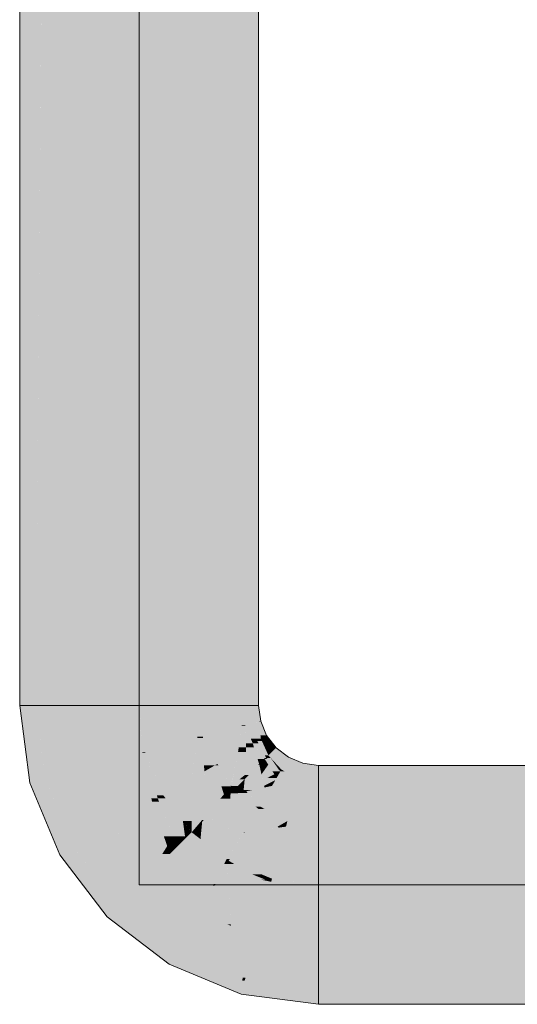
# Model space of a CAD drawing. Extents: x -223 to 557, y -138 to 606.
# Tile 131 of 256: x 35.76 to 38.17, y 52.71 to 57.49. Entities that reach past the tile are written whole.
import ezdxf

# ---------------------------------------------------------------- set-up
doc = ezdxf.new("R2010")
doc.units = 0
doc.layers.get('0').update_dxf_attribs({"lineweight": 35})
doc.layers.add('0-Shading', color=7, linetype='Continuous', lineweight=35)
doc.layers.add('H_Ruecklauf_OG', color=5, linetype='Continuous', lineweight=18, true_color=0x0000ff)

# ---------------------------------------------------------------- blocks, each defined once
blk = doc.blocks.new('Shading-A07ALDT51N', base_point=(35.8339, 66.5226))
at = {"layer": '0-Shading', "color": 174, "true_color": 0x0000a0}
for points in [[(36.8384, 54.1601), (36.9161, 54.1601), (36.8384, 66.6548)], [(36.9161, 54.1601), (36.8384, 66.6548), (36.9161, 66.6548)], [(35.7561, 57.4346), (35.8339, 57.5444), (35.7561, 57.5444)], [(35.7561, 57.4346), (35.8339, 57.4346), (35.8339, 57.5444)], [(35.7561, 54.1601), (35.8339, 54.1601), (35.7561, 57.4346)], [(35.8339, 54.1601), (35.7561, 57.4346), (35.8339, 57.4346)], [(35.8029, 53.805), (35.8339, 54.1601), (35.7561, 54.1601)], [(35.8806, 53.805), (35.8029, 53.805), (35.8339, 54.1601)], [(36.8483, 54.0851), (36.9161, 54.1601), (36.8384, 54.1601)], [(36.926, 54.0851), (36.8483, 54.0851), (36.9161, 54.1601)], [(36.851, 54.065), (36.926, 54.0851), (36.8483, 54.0851)], [(36.9184, 54.065), (36.851, 54.065), (36.9161, 54.0824)], [(36.8783, 53.999), (36.9184, 54.065), (36.851, 54.065)], [(36.9271, 53.999), (36.8783, 53.999), (36.9184, 54.065)], [(36.9271, 54.0824), (36.9161, 54.0824), (36.926, 54.0851)], [(36.925, 54.0151), (36.9271, 54.0824), (36.9161, 54.0824)], [(36.955, 54.0151), (36.925, 54.0151), (36.9271, 54.0824)], [(36.9271, 53.999), (36.955, 54.0151), (36.925, 54.0151)], [(36.9674, 53.999), (36.9271, 53.999), (36.955, 54.0151)], [(36.8877, 53.9763), (36.9271, 53.999), (36.8783, 53.999)], [(36.916, 53.9763), (36.8877, 53.9763), (36.9094, 53.9888)], [(36.9413, 53.9065), (36.916, 53.9763), (36.8877, 53.9763)], [(36.9318, 53.9888), (36.9094, 53.9888), (36.9271, 53.999)], [(36.9465, 53.9179), (36.9318, 53.9888), (36.9094, 53.9888)], [(36.9525, 53.9065), (36.9413, 53.9065), (36.916, 53.9763)], [(36.947, 53.9551), (36.9674, 53.999), (36.9271, 53.999)], [(36.9639, 53.9179), (36.9465, 53.9179), (36.9318, 53.9888)], [(37.0011, 53.9551), (36.947, 53.9551), (36.9674, 53.999)], [(36.9525, 53.9065), (36.9639, 53.9179), (36.9465, 53.9179)], [(36.9639, 53.9179), (37.0011, 53.9551), (36.947, 53.9551)], [(36.9743, 53.9065), (36.9525, 53.9065), (36.9639, 53.9179)], [(37.0496, 53.9179), (36.9639, 53.9179), (37.0011, 53.9551)], [(36.972, 53.909), (37.0496, 53.9179), (36.9639, 53.9179)], [(37.0611, 53.909), (36.972, 53.909), (37.0496, 53.9179)], [(36.9461, 53.9001), (36.9525, 53.9065), (36.9413, 53.9065)], [(36.9593, 53.9001), (36.9461, 53.9001), (36.9525, 53.9065)], [(37.0223, 53.8417), (36.9593, 53.9001), (36.9461, 53.9001)], [(37.0139, 53.8494), (36.9743, 53.9065), (36.9525, 53.9065)], [(37.0268, 53.8494), (37.0611, 53.909), (36.972, 53.909)], [(37.0268, 53.8494), (37.0139, 53.8494), (36.9743, 53.9065)], [(37.1229, 53.8494), (37.0268, 53.8494), (37.1311, 53.88)], [(37.0268, 53.8494), (37.1311, 53.88), (37.0444, 53.88)], [(37.1311, 53.88), (37.0444, 53.88), (37.0611, 53.909)], [(37.2062, 53.805), (37.111, 53.805), (37.2062, 53.8701)], [(37.111, 53.805), (37.2062, 53.8701), (37.1284, 53.8701)], [(37.2062, 53.8701), (37.1284, 53.8701), (37.1311, 53.88)], [(37.2062, 53.7924), (41.8893, 53.7924), (37.2062, 53.8701)], [(41.8893, 53.7924), (37.2062, 53.8701), (41.8893, 53.8701)], [(37.0223, 53.8417), (37.0268, 53.8494), (37.0139, 53.8494)], [(37.0414, 53.8417), (37.0223, 53.8417), (37.0268, 53.8494)], [(37.111, 53.805), (37.0414, 53.8417), (37.0223, 53.8417)], [(37.111, 53.805), (37.1229, 53.8494), (37.0268, 53.8494)], [(35.8056, 53.7848), (35.8806, 53.805), (35.8029, 53.805)], [(35.8889, 53.7848), (35.8056, 53.7848), (35.8806, 53.805)], [(35.9343, 53.474), (35.8889, 53.7848), (35.8056, 53.7848)], [(36.0177, 53.474), (35.9343, 53.474), (35.8889, 53.7848)], [(37.2062, 53.7924), (37.2062, 53.805), (37.111, 53.805)], [(35.9504, 53.4351), (36.0177, 53.474), (35.9343, 53.474)], [(36.0475, 53.4351), (35.9504, 53.4351), (36.0177, 53.474)], [(36.1387, 53.1898), (36.0475, 53.4351), (35.9504, 53.4351)], [(36.2358, 53.1898), (36.1387, 53.1898), (36.0475, 53.4351)], [(36.1808, 53.1348), (36.2358, 53.1898), (36.1387, 53.1898)], [(36.3074, 53.1348), (36.1808, 53.1348), (36.2358, 53.1898)], [(36.3935, 52.9717), (36.3074, 53.1348), (36.1808, 53.1348)], [(36.52, 52.9717), (36.3935, 52.9717), (36.3074, 53.1348)], [(36.4812, 52.9044), (36.52, 52.9717), (36.3935, 52.9717)], [(36.6825, 52.9044), (36.4812, 52.9044), (36.52, 52.9717)], [(36.6371, 52.8398), (36.6825, 52.9044), (36.4812, 52.9044)], [(36.8384, 52.8398), (36.6371, 52.8398), (36.6825, 52.9044)], [(36.8309, 52.7595), (36.8384, 52.8398), (36.6371, 52.8398)], [(36.8309, 52.7595), (36.8484, 52.825), (36.837, 52.825)], [(36.9062, 52.7595), (36.8309, 52.7595), (36.8484, 52.825)], [(36.8484, 52.825), (36.837, 52.825), (36.8384, 52.8398)], [(36.851, 52.8346), (36.8419, 52.8346), (36.8384, 52.8398)], [(36.8484, 52.825), (36.851, 52.8346), (36.8419, 52.8346)], [(36.924, 52.825), (36.8484, 52.825), (36.851, 52.8346)], [(36.8812, 52.7878), (36.924, 52.825), (36.8484, 52.825)], [(37.2062, 52.7878), (36.8812, 52.7878), (36.924, 52.825)], [(36.9161, 52.7483), (37.2062, 52.7878), (36.8812, 52.7878)], [(37.2062, 52.7483), (36.9161, 52.7483), (37.2062, 52.7878)], [(37.2062, 52.7101), (41.8893, 52.7101), (37.2062, 52.7878)], [(41.8893, 52.7101), (37.2062, 52.7878), (41.8893, 52.7878)], [(36.9161, 52.7483), (36.9062, 52.7595), (36.8309, 52.7595)], [(37.2062, 52.7101), (37.2062, 52.7483), (36.9161, 52.7483)]]:
    blk.add_solid(points, dxfattribs=at)
at = {"layer": '0-Shading', "color": 172, "true_color": 0x0000d9}
for points in [[(36.6262, 54.1601), (36.8384, 54.1601), (36.7395, 66.6009)], [(36.8384, 54.1601), (36.7395, 66.6009), (36.8384, 66.6009)], [(36.6262, 54.1601), (36.7369, 66.3122), (36.6262, 66.3122)], [(35.8339, 54.1601), (36.0462, 54.1601), (35.8611, 57.5521)], [(35.8339, 54.1601), (35.861, 57.5444), (35.8339, 57.5444)], [(36.0462, 54.1601), (35.8611, 57.5521), (36.0462, 57.5521)], [(35.8734, 53.8599), (36.0462, 54.1601), (35.8339, 54.1601)], [(36.0857, 53.8599), (35.8734, 53.8599), (36.0462, 54.1601)], [(36.6393, 54.0603), (36.8384, 54.1601), (36.6262, 54.1601)], [(36.8336, 54.0603), (36.6393, 54.0603), (36.8384, 54.1601)], [(36.851, 54.065), (36.8339, 54.065), (36.8384, 54.1601)], [(36.6459, 54.01), (36.8336, 54.0603), (36.6393, 54.0603)], [(36.8267, 54.01), (36.6459, 54.01), (36.8336, 54.0603)], [(36.855, 53.9574), (36.8195, 53.9574), (36.8511, 54.0603)], [(36.8195, 53.9574), (36.8511, 54.0603), (36.8336, 54.0603)], [(36.8336, 54.0603), (36.851, 54.065), (36.8339, 54.065)], [(36.8511, 54.0603), (36.8336, 54.0603), (36.851, 54.065)], [(36.8877, 53.9763), (36.8543, 53.9763), (36.851, 54.065)], [(36.6769, 53.9351), (36.8267, 54.01), (36.6459, 54.01)], [(36.8164, 53.9351), (36.6769, 53.9351), (36.8267, 54.01)], [(36.855, 53.9574), (36.8877, 53.9763), (36.8543, 53.9763)], [(36.8935, 53.9574), (36.855, 53.9574), (36.8877, 53.9763)], [(36.9461, 53.9001), (36.9112, 53.9001), (36.8877, 53.9763)], [(36.7039, 53.8701), (36.8164, 53.9351), (36.6769, 53.9351)], [(36.8042, 53.8772), (36.7161, 53.8772), (36.8164, 53.9351)], [(36.7836, 53.772), (36.7822, 53.772), (36.8164, 53.9351)], [(36.8494, 53.823), (36.7939, 53.823), (36.8541, 53.9351)], [(36.7939, 53.823), (36.8541, 53.9351), (36.8164, 53.9351)], [(36.8541, 53.9351), (36.8164, 53.9351), (36.855, 53.9574)], [(36.8164, 53.9351), (36.855, 53.9574), (36.8195, 53.9574)], [(36.9181, 53.8778), (36.8517, 53.8778), (36.8935, 53.9574)], [(36.8517, 53.8778), (36.8935, 53.9574), (36.855, 53.9574)], [(36.7205, 53.8701), (36.7039, 53.8701), (36.7161, 53.8772)], [(36.7792, 53.772), (36.7205, 53.8701), (36.7039, 53.8701)], [(36.7822, 53.772), (36.8042, 53.8772), (36.7161, 53.8772)], [(36.7822, 53.772), (36.7792, 53.772), (36.7205, 53.8701)], [(36.9353, 53.8025), (36.8485, 53.8025), (36.9195, 53.8734)], [(36.8494, 53.823), (36.9181, 53.8778), (36.8517, 53.8778)], [(36.869, 53.823), (36.8494, 53.823), (36.9195, 53.8734)], [(36.8494, 53.823), (36.9195, 53.8734), (36.9127, 53.8734)], [(36.9181, 53.8778), (36.9461, 53.9001), (36.9112, 53.9001)], [(36.9195, 53.8734), (36.9127, 53.8734), (36.9181, 53.8778)], [(36.9238, 53.8778), (36.9181, 53.8778), (36.9461, 53.9001)], [(36.9195, 53.8734), (36.9238, 53.8778), (36.9181, 53.8778)], [(36.9629, 53.8734), (36.9195, 53.8734), (36.9461, 53.9001)], [(36.93, 53.8264), (36.9629, 53.8734), (36.9195, 53.8734)], [(36.9925, 53.8264), (36.93, 53.8264), (36.9629, 53.8734)], [(37.0223, 53.8417), (36.9829, 53.8417), (36.9461, 53.9001)], [(35.8806, 53.805), (36.0857, 53.8599), (35.8734, 53.8599)], [(36.1084, 53.805), (35.8806, 53.805), (36.0857, 53.8599)], [(36.7833, 53.7703), (36.8494, 53.823), (36.7939, 53.823)], [(36.8485, 53.8025), (36.8238, 53.8025), (36.8494, 53.823)], [(36.8485, 53.8025), (36.869, 53.823), (36.8494, 53.823)], [(36.9364, 53.7977), (36.9925, 53.8264), (36.93, 53.8264)], [(37.0034, 53.809), (36.9584, 53.809), (36.9925, 53.8264)], [(36.9925, 53.8264), (37.0223, 53.8417), (36.9829, 53.8417)], [(37.0135, 53.8264), (36.9925, 53.8264), (37.0223, 53.8417)], [(37.0034, 53.809), (37.0135, 53.8264), (36.9925, 53.8264)], [(37.111, 53.805), (37.0011, 53.805), (37.0223, 53.8417)], [(35.9737, 53.5801), (36.1084, 53.805), (35.8806, 53.805)], [(36.2016, 53.5801), (35.9737, 53.5801), (36.1084, 53.805)], [(36.7816, 53.7689), (36.7822, 53.772), (36.7792, 53.772)], [(36.7816, 53.7689), (36.7833, 53.7703), (36.7819, 53.7703)], [(36.7842, 53.7689), (36.7816, 53.7689), (36.7833, 53.7703)], [(36.796, 53.75), (36.7842, 53.7689), (36.7816, 53.7689)], [(36.7833, 53.7703), (36.7819, 53.7703), (36.7822, 53.772)], [(36.7833, 53.7703), (36.7836, 53.772), (36.7822, 53.772)], [(36.8163, 53.7703), (36.7833, 53.7703), (36.8485, 53.8025)], [(36.7833, 53.7703), (36.8485, 53.8025), (36.8238, 53.8025)], [(36.796, 53.75), (36.8163, 53.7703), (36.7833, 53.7703)], [(36.8433, 53.7501), (36.7961, 53.7501), (36.8485, 53.8025)], [(36.8433, 53.7501), (36.9364, 53.7977), (36.8481, 53.7977)], [(36.9364, 53.7977), (36.8481, 53.7977), (36.9353, 53.8025)], [(36.8481, 53.7977), (36.9353, 53.8025), (36.8485, 53.8025)], [(36.9659, 53.744), (36.8552, 53.744), (36.9811, 53.7704)], [(36.9442, 53.7626), (36.8678, 53.7626), (36.9364, 53.7977)], [(37.0748, 53.6701), (36.9232, 53.6701), (37.1017, 53.7704)], [(36.9232, 53.6701), (37.1017, 53.7704), (36.9811, 53.7704)], [(36.9364, 53.7977), (37.0034, 53.809), (36.9584, 53.809)], [(36.9969, 53.7977), (36.9364, 53.7977), (37.0034, 53.809)], [(36.9425, 53.7704), (36.9969, 53.7977), (36.9364, 53.7977)], [(36.9811, 53.7704), (36.9425, 53.7704), (36.9969, 53.7977)], [(36.9442, 53.7626), (36.9811, 53.7704), (36.9425, 53.7704)], [(37.1017, 53.7704), (36.9811, 53.7704), (37.1063, 53.7876)], [(36.9811, 53.7704), (37.1063, 53.7876), (36.9911, 53.7876)], [(37.1063, 53.7876), (36.9911, 53.7876), (37.111, 53.805)], [(36.9911, 53.7876), (37.111, 53.805), (37.0011, 53.805)], [(37.2062, 53.5999), (37.056, 53.5999), (37.2062, 53.7876)], [(37.056, 53.5999), (37.2062, 53.7876), (37.1063, 53.7876)], [(37.2062, 53.7876), (37.1063, 53.7876), (37.2062, 53.7924)], [(37.1063, 53.7876), (37.2062, 53.7924), (37.1076, 53.7924)], [(37.2062, 53.7924), (37.1076, 53.7924), (37.111, 53.805)], [(37.2062, 53.5801), (41.8893, 53.5801), (37.2062, 53.7924)], [(41.8893, 53.5801), (37.2062, 53.7924), (41.8893, 53.7924)], [(36.8432, 53.75), (36.796, 53.75), (36.8433, 53.7501)], [(36.796, 53.75), (36.8433, 53.7501), (36.7961, 53.7501)], [(36.8149, 53.7355), (36.8432, 53.75), (36.796, 53.75)], [(36.863, 53.7355), (36.8149, 53.7355), (36.8552, 53.744)], [(36.8149, 53.7355), (36.8425, 53.7413), (36.8262, 53.7413)], [(36.9002, 53.6701), (36.863, 53.7355), (36.8149, 53.7355)], [(36.8425, 53.7413), (36.8262, 53.7413), (36.8433, 53.7501)], [(36.8425, 53.7413), (36.8844, 53.7501), (36.8433, 53.7501)], [(36.8844, 53.7501), (36.8433, 53.7501), (36.9442, 53.7626)], [(36.8433, 53.7501), (36.9442, 53.7626), (36.8678, 53.7626)], [(36.9232, 53.6701), (36.9659, 53.744), (36.8552, 53.744)], [(36.9232, 53.6701), (36.9002, 53.6701), (36.863, 53.7355)], [(36.9161, 53.6578), (36.9232, 53.6701), (36.9002, 53.6701)], [(36.9464, 53.6578), (36.9161, 53.6578), (36.9232, 53.6701)], [(37.056, 53.5999), (36.9464, 53.6578), (36.9161, 53.6578)], [(37.056, 53.5999), (37.0748, 53.6701), (36.9232, 53.6701)], [(36.0177, 53.474), (36.2016, 53.5801), (35.9737, 53.5801)], [(36.283, 53.474), (36.0177, 53.474), (36.2016, 53.5801)], [(37.2062, 53.5801), (37.2062, 53.5999), (37.056, 53.5999)], [(36.1206, 53.3399), (36.283, 53.474), (36.0177, 53.474)], [(36.3859, 53.3399), (36.1206, 53.3399), (36.283, 53.474)], [(36.2358, 53.1898), (36.3859, 53.3399), (36.1206, 53.3399)], [(36.5815, 53.1898), (36.2358, 53.1898), (36.3859, 53.3399)], [(36.2804, 53.1555), (36.5815, 53.1898), (36.2358, 53.1898)], [(36.6262, 53.1555), (36.2804, 53.1555), (36.5815, 53.1898)], [(36.52, 52.9717), (36.6262, 53.1555), (36.2804, 53.1555)], [(36.7498, 52.9717), (36.52, 52.9717), (36.6262, 53.1555)], [(36.7816, 53.0912), (36.6694, 53.0912), (36.6262, 53.1555)], [(36.8384, 52.8398), (36.7816, 53.0912), (36.6694, 53.0912)], [(36.9059, 53.0397), (36.7932, 53.0397), (36.7816, 53.0912)], [(36.8384, 52.8398), (36.9059, 53.0397), (36.7932, 53.0397)], [(36.8524, 52.8398), (36.8384, 52.8398), (36.9059, 53.0397)], [(37.2062, 53.0001), (36.8953, 53.0001), (36.9059, 53.0397)], [(36.8384, 52.8398), (36.7498, 52.9717), (36.52, 52.9717)], [(37.2062, 52.8346), (36.851, 52.8346), (37.2062, 53.0001)], [(36.851, 52.8346), (37.2062, 53.0001), (36.8953, 53.0001)], [(37.2062, 52.7878), (41.8893, 52.7878), (37.2062, 53.0001)], [(41.8893, 52.7878), (37.2062, 53.0001), (41.8893, 53.0001)], [(36.851, 52.8346), (36.8524, 52.8398), (36.8384, 52.8398)], [(37.2062, 52.7878), (37.2062, 52.8346), (36.851, 52.8346)]]:
    blk.add_solid(points, dxfattribs=at)
at = {"layer": '0-Shading', "color": 5, "true_color": 0x0000fa}
for points in [[(36.3362, 54.1601), (36.6262, 54.1601), (36.3362, 66.0818)], [(36.6262, 54.1601), (36.3362, 66.0818), (36.6262, 66.0818)], [(36.0462, 54.1601), (36.3362, 54.1601), (36.0462, 57.5984)], [(36.3362, 54.1601), (36.0462, 57.5984), (36.3362, 57.5984)], [(36.0763, 53.9311), (36.3362, 54.1601), (36.0462, 54.1601)], [(36.3512, 53.9311), (36.0763, 53.9311), (36.3362, 54.1601)], [(36.3658, 53.935), (36.351, 53.935), (36.3362, 54.1601)], [(36.3569, 54.0027), (36.6262, 54.1601), (36.3362, 54.1601)], [(36.6186, 54.0027), (36.3569, 54.0027), (36.6262, 54.1601)], [(36.6459, 54.01), (36.6189, 54.01), (36.6262, 54.1601)], [(36.6186, 54.0027), (36.6459, 54.01), (36.6189, 54.01)], [(36.6462, 54.0027), (36.6186, 54.0027), (36.6459, 54.01)], [(36.7039, 53.8701), (36.6512, 53.8701), (36.6459, 54.01)], [(36.3658, 53.935), (36.6186, 54.0027), (36.3569, 54.0027)], [(36.6092, 53.935), (36.3658, 53.935), (36.6186, 54.0027)], [(36.6523, 53.8404), (36.5962, 53.8404), (36.6462, 54.0027)], [(36.5962, 53.8404), (36.6462, 54.0027), (36.6186, 54.0027)], [(36.0857, 53.8599), (36.3512, 53.9311), (36.0763, 53.9311)], [(36.3654, 53.8599), (36.0857, 53.8599), (36.3512, 53.9311)], [(36.3512, 53.9311), (36.3658, 53.935), (36.351, 53.935)], [(36.3668, 53.9311), (36.3512, 53.9311), (36.3658, 53.935)], [(36.3954, 53.7098), (36.3668, 53.9311), (36.3512, 53.9311)], [(36.4527, 53.7251), (36.422, 53.7251), (36.3658, 53.935)], [(36.4196, 53.8052), (36.6092, 53.935), (36.3658, 53.935)], [(36.4261, 53.7098), (36.3954, 53.7098), (36.3668, 53.9311)], [(36.5913, 53.8052), (36.4196, 53.8052), (36.6092, 53.935)], [(36.6523, 53.8404), (36.7039, 53.8701), (36.6512, 53.8701)], [(36.713, 53.8404), (36.6523, 53.8404), (36.7039, 53.8701)], [(36.7816, 53.7689), (36.7351, 53.7689), (36.7039, 53.8701)], [(36.1544, 53.6939), (36.3654, 53.8599), (36.0857, 53.8599)], [(36.3986, 53.6939), (36.1544, 53.6939), (36.3654, 53.8599)], [(36.5913, 53.8052), (36.6523, 53.8404), (36.5962, 53.8404)], [(36.6508, 53.8052), (36.5913, 53.8052), (36.6523, 53.8404)], [(36.7475, 53.7288), (36.6476, 53.7288), (36.713, 53.8404)], [(36.6476, 53.7288), (36.713, 53.8404), (36.6523, 53.8404)], [(36.4527, 53.7251), (36.5913, 53.8052), (36.4196, 53.8052)], [(36.5746, 53.7251), (36.4527, 53.7251), (36.5913, 53.8052)], [(36.591, 53.6004), (36.5484, 53.6004), (36.5913, 53.8052)], [(36.6425, 53.6055), (36.5911, 53.6055), (36.6508, 53.8052)], [(36.5911, 53.6055), (36.6508, 53.8052), (36.5913, 53.8052)], [(36.7475, 53.7288), (36.7816, 53.7689), (36.7351, 53.7689)], [(36.7799, 53.7339), (36.7518, 53.7339), (36.7816, 53.7689)], [(36.796, 53.75), (36.7807, 53.75), (36.7816, 53.7689)], [(36.4261, 53.7098), (36.4527, 53.7251), (36.422, 53.7251)], [(36.4645, 53.7098), (36.4261, 53.7098), (36.4527, 53.7251)], [(36.5484, 53.6004), (36.5746, 53.7251), (36.4527, 53.7251)], [(36.6425, 53.6055), (36.7475, 53.7288), (36.6476, 53.7288)], [(36.7539, 53.7079), (36.7297, 53.7079), (36.7475, 53.7288)], [(36.7748, 53.7288), (36.7475, 53.7288), (36.7799, 53.7339)], [(36.7475, 53.7288), (36.7799, 53.7339), (36.7518, 53.7339)], [(36.7539, 53.7079), (36.7748, 53.7288), (36.7475, 53.7288)], [(36.7784, 53.7079), (36.7539, 53.7079), (36.7799, 53.7339)], [(36.9161, 53.6578), (36.7754, 53.6578), (36.7799, 53.7339)], [(36.7799, 53.7339), (36.796, 53.75), (36.7807, 53.75)], [(36.817, 53.7339), (36.7799, 53.7339), (36.8149, 53.7355)], [(36.7799, 53.7339), (36.8149, 53.7355), (36.7816, 53.7355)], [(36.9161, 53.6578), (36.817, 53.7339), (36.7799, 53.7339)], [(36.8149, 53.7355), (36.7816, 53.7355), (36.796, 53.75)], [(36.2016, 53.5801), (36.3986, 53.6939), (36.1544, 53.6939)], [(36.4374, 53.5801), (36.2016, 53.5801), (36.3986, 53.6939)], [(36.3986, 53.6939), (36.4261, 53.7098), (36.3954, 53.7098)], [(36.4327, 53.6939), (36.3986, 53.6939), (36.4261, 53.7098)], [(36.4558, 53.5262), (36.4327, 53.6939), (36.3986, 53.6939)], [(36.4715, 53.6004), (36.4645, 53.7098), (36.4261, 53.7098)], [(36.5022, 53.5262), (36.4558, 53.5262), (36.4327, 53.6939)], [(36.5484, 53.6004), (36.4715, 53.6004), (36.4645, 53.7098)], [(36.6853, 53.5961), (36.6421, 53.5961), (36.7539, 53.7079)], [(36.6515, 53.6055), (36.6425, 53.6055), (36.7539, 53.7079)], [(36.6425, 53.6055), (36.7539, 53.7079), (36.7297, 53.7079)], [(36.7732, 53.6218), (36.7011, 53.6218), (36.7539, 53.7079)], [(36.7732, 53.6218), (36.7784, 53.7079), (36.7539, 53.7079)], [(36.8432, 53.5436), (36.7685, 53.5436), (36.9161, 53.6578)], [(36.7685, 53.5436), (36.9161, 53.6578), (36.7754, 53.6578)], [(36.8512, 53.5453), (36.8442, 53.5453), (36.9161, 53.6578)], [(37.0134, 53.5677), (36.8641, 53.5677), (36.9161, 53.6578)], [(37.056, 53.5999), (36.9786, 53.5999), (36.9161, 53.6578)], [(36.2798, 53.4782), (36.4374, 53.5801), (36.2016, 53.5801)], [(36.4722, 53.4782), (36.2798, 53.4782), (36.4374, 53.5801)], [(36.5022, 53.5262), (36.5484, 53.6004), (36.4715, 53.6004)], [(36.5585, 53.5262), (36.5022, 53.5262), (36.5484, 53.6004)], [(36.591, 53.545), (36.591, 53.6004), (36.5484, 53.6004)], [(36.5896, 53.5467), (36.5557, 53.5467), (36.5484, 53.6004)], [(36.591, 53.545), (36.6425, 53.6055), (36.5911, 53.6055)], [(36.591, 53.545), (36.6421, 53.5961), (36.6345, 53.5961)], [(36.637, 53.545), (36.591, 53.545), (36.6421, 53.5961)], [(36.7666, 53.5121), (36.6338, 53.5121), (36.7732, 53.6218)], [(36.6338, 53.5121), (36.7732, 53.6218), (36.7011, 53.6218)], [(36.6338, 53.5121), (36.6853, 53.5961), (36.6421, 53.5961)], [(36.6421, 53.5961), (36.6345, 53.5961), (36.6425, 53.6055)], [(36.6421, 53.5961), (36.6515, 53.6055), (36.6425, 53.6055)], [(37.0081, 53.5725), (37.056, 53.5999), (36.9786, 53.5999)], [(37.0487, 53.5725), (37.0081, 53.5725), (37.056, 53.5999)], [(37.2062, 53.5725), (37.0487, 53.5725), (37.2062, 53.5801)], [(37.0487, 53.5725), (37.2062, 53.5801), (37.0507, 53.5801)], [(37.2062, 53.5801), (37.0507, 53.5801), (37.056, 53.5999)], [(37.2062, 53.2901), (41.8893, 53.2901), (37.2062, 53.5801)], [(41.8893, 53.2901), (37.2062, 53.5801), (41.8893, 53.5801)], [(36.5693, 53.5233), (36.5589, 53.5233), (36.5557, 53.5467)], [(36.5567, 53.545), (36.5896, 53.5467), (36.5557, 53.5467)], [(36.591, 53.545), (36.5567, 53.545), (36.5896, 53.5467)], [(36.5693, 53.5233), (36.591, 53.545), (36.5567, 53.545)], [(36.6312, 53.5141), (36.5601, 53.5141), (36.591, 53.545)], [(36.6338, 53.5121), (36.637, 53.545), (36.591, 53.545)], [(36.7758, 53.4147), (36.7607, 53.4147), (36.8502, 53.5436)], [(36.7607, 53.4147), (36.8502, 53.5436), (36.8432, 53.5436)], [(36.833, 53.5278), (36.7675, 53.5278), (36.8432, 53.5436)], [(36.7675, 53.5278), (36.8432, 53.5436), (36.7685, 53.5436)], [(37.0043, 53.4067), (36.7711, 53.4067), (37.0414, 53.5453)], [(36.7711, 53.4067), (37.0414, 53.5453), (36.8512, 53.5453)], [(36.8502, 53.5436), (36.8432, 53.5436), (36.8512, 53.5453)], [(36.8432, 53.5436), (36.8512, 53.5453), (36.8442, 53.5453)], [(37.0414, 53.5453), (36.8512, 53.5453), (37.0487, 53.5725)], [(36.8512, 53.5453), (37.0134, 53.5677), (36.8641, 53.5677)], [(37.2062, 53.3198), (36.981, 53.3198), (37.2062, 53.5725)], [(36.981, 53.3198), (37.2062, 53.5725), (37.0487, 53.5725)], [(37.0134, 53.5677), (37.0487, 53.5725), (37.0081, 53.5725)], [(36.4722, 53.4782), (36.5022, 53.5262), (36.4558, 53.5262)], [(36.5221, 53.4782), (36.4722, 53.4782), (36.5022, 53.5262)], [(36.5739, 53.4394), (36.4854, 53.4394), (36.5601, 53.5141)], [(36.5072, 53.5141), (36.5585, 53.5262), (36.5022, 53.5262)], [(36.5601, 53.5141), (36.5072, 53.5141), (36.5585, 53.5262)], [(36.5227, 53.4767), (36.5601, 53.5141), (36.5072, 53.5141)], [(36.5601, 53.5141), (36.5693, 53.5233), (36.5589, 53.5233)], [(36.6338, 53.5121), (36.6312, 53.5141), (36.5601, 53.5141)], [(36.6338, 53.5121), (36.5605, 53.5121), (36.5601, 53.5141)], [(36.5878, 53.3639), (36.6338, 53.5121), (36.5605, 53.5121)], [(36.6502, 53.3639), (36.5878, 53.3639), (36.6338, 53.5121)], [(36.6984, 53.2946), (36.6578, 53.2946), (36.6338, 53.5121)], [(36.7607, 53.4147), (36.7666, 53.5121), (36.6338, 53.5121)], [(36.7607, 53.4147), (36.6627, 53.4147), (36.6338, 53.5121)], [(36.7607, 53.4147), (36.833, 53.5278), (36.7675, 53.5278)], [(36.3859, 53.3399), (36.4722, 53.4782), (36.2798, 53.4782)], [(36.5348, 53.3399), (36.3859, 53.3399), (36.4854, 53.4394)], [(36.3859, 53.3399), (36.4854, 53.4394), (36.448, 53.4394)], [(36.4854, 53.4394), (36.448, 53.4394), (36.4722, 53.4782)], [(36.4727, 53.4767), (36.5221, 53.4782), (36.4722, 53.4782)], [(36.5227, 53.4767), (36.4727, 53.4767), (36.5221, 53.4782)], [(36.4854, 53.4394), (36.5227, 53.4767), (36.4727, 53.4767)], [(36.6262, 53.1555), (36.5739, 53.4394), (36.4854, 53.4394)], [(36.6984, 53.2946), (36.7607, 53.4147), (36.6627, 53.4147)], [(36.7065, 53.2946), (36.6984, 53.2946), (36.762, 53.3909)], [(36.6984, 53.2946), (36.762, 53.3909), (36.7484, 53.3909)], [(36.7689, 53.2854), (36.7011, 53.2854), (36.762, 53.3909)], [(36.762, 53.3909), (36.7484, 53.3909), (36.7607, 53.4147)], [(36.7711, 53.4067), (36.7612, 53.4067), (36.7607, 53.4147)], [(36.7711, 53.4067), (36.7758, 53.4147), (36.7607, 53.4147)], [(36.762, 53.3909), (36.7711, 53.4067), (36.7612, 53.4067)], [(36.7985, 53.3909), (36.762, 53.3909), (36.7711, 53.4067)], [(36.8688, 53.3476), (36.7649, 53.3476), (36.762, 53.3909)], [(36.8846, 53.3412), (36.7985, 53.3909), (36.762, 53.3909)], [(36.981, 53.3198), (37.0043, 53.4067), (36.7711, 53.4067)], [(36.9293, 53.3412), (36.8846, 53.3412), (36.7711, 53.4067)], [(36.6262, 53.1555), (36.5348, 53.3399), (36.3859, 53.3399)], [(36.665, 53.2303), (36.6124, 53.2303), (36.5878, 53.3639)], [(36.665, 53.2303), (36.6502, 53.3639), (36.5878, 53.3639)], [(36.9696, 53.3067), (36.7675, 53.3067), (36.7649, 53.3476)], [(36.797, 53.3412), (36.8688, 53.3476), (36.7649, 53.3476)], [(36.8846, 53.3412), (36.797, 53.3412), (36.8688, 53.3476)], [(36.931, 53.3144), (36.8846, 53.3412), (36.797, 53.3412)], [(36.9506, 53.3144), (36.931, 53.3144), (36.8846, 53.3412)], [(36.9374, 53.3198), (36.9293, 53.3412), (36.8846, 53.3412)], [(36.981, 53.3198), (36.9374, 53.3198), (36.9293, 53.3412)], [(36.665, 53.2303), (36.6984, 53.2946), (36.6578, 53.2946)], [(36.7011, 53.2854), (36.6936, 53.2854), (36.6984, 53.2946)], [(36.7011, 53.2854), (36.7065, 53.2946), (36.6984, 53.2946)], [(36.7816, 53.0912), (36.9696, 53.3067), (36.7675, 53.3067)], [(36.9197, 53.0912), (36.7816, 53.0912), (36.9771, 53.3052)], [(36.7816, 53.0912), (36.9771, 53.3052), (36.9683, 53.3052)], [(37.2062, 53.0397), (36.9059, 53.0397), (37.2062, 53.2901)], [(36.9059, 53.0397), (37.2062, 53.2901), (36.973, 53.2901)], [(36.9696, 53.3067), (36.9506, 53.3144), (36.931, 53.3144)], [(36.9696, 53.3067), (36.981, 53.3198), (36.9374, 53.3198)], [(36.9771, 53.3052), (36.9683, 53.3052), (36.9696, 53.3067)], [(36.9775, 53.3067), (36.9696, 53.3067), (36.981, 53.3198)], [(36.9771, 53.3052), (36.9775, 53.3067), (36.9696, 53.3067)], [(37.2062, 53.2901), (36.973, 53.2901), (36.9771, 53.3052)], [(37.0916, 53.3052), (36.9771, 53.3052), (36.981, 53.3198)], [(37.2062, 53.2901), (37.0916, 53.3052), (36.9771, 53.3052)], [(37.2062, 53.2901), (37.2062, 53.3198), (36.981, 53.3198)], [(37.2062, 53.0001), (41.8893, 53.0001), (37.2062, 53.2901)], [(41.8893, 53.0001), (37.2062, 53.2901), (41.8893, 53.2901)], [(36.6262, 53.1555), (36.7011, 53.2854), (36.6936, 53.2854)], [(36.746, 53.1555), (36.6262, 53.1555), (36.7011, 53.2854)], [(36.766, 53.0976), (36.7689, 53.2854), (36.7011, 53.2854)], [(36.7811, 53.0976), (36.766, 53.0976), (36.7689, 53.2854)], [(36.6262, 53.1555), (36.665, 53.2303), (36.6124, 53.2303)], [(36.766, 53.0976), (36.746, 53.1555), (36.6262, 53.1555)], [(36.7816, 53.0912), (36.7811, 53.0976), (36.766, 53.0976)], [(36.9059, 53.0397), (36.9197, 53.0912), (36.7816, 53.0912)], [(37.2062, 53.0001), (37.2062, 53.0397), (36.9059, 53.0397)]]:
    blk.add_solid(points, dxfattribs=at)
blk = doc.blocks.new('Rohr - 1703-A07ALE1C1N', base_point=(-36.69, 53.2901))
at = {"color": 0, "linetype": 'ByBlock', "lineweight": -2, "ltscale": 0.18}
for p, q in [((36.3362, 136.7695), (36.3362, 53.2901)), ((36.3362, 53.2901), (40.8893, 53.2901))]:
    blk.add_line(p, q, dxfattribs=at)
blk = doc.blocks.new('Geometrie-A07ALE461N', base_point=(-37.27, 52.7101))
at = {"layer": 'H_Ruecklauf_OG'}
for p, q in [((35.7562, 136.4995), (35.7562, 54.1601)), ((36.9162, 54.1601), (36.9162, 136.4995)), ((36.0959, 54.1601), (35.7562, 54.1601)), ((35.7562, 54.1601), (35.7759, 54.1601)), ((35.7759, 54.1601), (35.7562, 54.1601)), ((35.7562, 54.1601), (35.8056, 53.7848)), ((35.7759, 54.1601), (35.8339, 54.1601)), ((35.8339, 54.1601), (35.7759, 54.1601)), ((35.8339, 54.1601), (35.926, 54.1601)), ((35.926, 54.1601), (35.8339, 54.1601)), ((35.926, 54.1601), (36.0462, 54.1601)), ((36.0462, 54.1601), (35.926, 54.1601)), ((36.0462, 54.1601), (36.186, 54.1601)), ((36.186, 54.1601), (36.0462, 54.1601)), ((36.5764, 54.1601), (36.0959, 54.1601)), ((36.186, 54.1601), (36.3362, 54.1601)), ((36.3362, 54.1601), (36.186, 54.1601)), ((36.3362, 54.1601), (36.4863, 54.1601)), ((36.4863, 54.1601), (36.3362, 54.1601)), ((36.4863, 54.1601), (36.6262, 54.1601)), ((36.6262, 54.1601), (36.4863, 54.1601)), ((36.9162, 54.1601), (36.5764, 54.1601)), ((36.6262, 54.1601), (36.7463, 54.1601)), ((36.7463, 54.1601), (36.6262, 54.1601)), ((36.7463, 54.1601), (36.8384, 54.1601)), ((36.8384, 54.1601), (36.7463, 54.1601)), ((36.8384, 54.1601), (36.8964, 54.1601)), ((36.8964, 54.1601), (36.8384, 54.1601)), ((36.8964, 54.1601), (36.9162, 54.1601)), ((36.9162, 54.1601), (36.8964, 54.1601)), ((36.9162, 54.1601), (36.926, 54.0851)), ((36.926, 54.0851), (36.955, 54.0151)), ((36.955, 54.0151), (37.0011, 53.9551)), ((37.0011, 53.9551), (37.0612, 53.909)), ((37.0612, 53.909), (37.1311, 53.88)), ((37.1311, 53.88), (37.2062, 53.8701)), ((41.8893, 53.8701), (37.2062, 53.8701)), ((37.2062, 53.8701), (37.2062, 53.5304)), ((37.2062, 53.8504), (37.2062, 53.8701)), ((37.2062, 53.8701), (37.2062, 53.8504)), ((37.2062, 53.7924), (37.2062, 53.8504)), ((37.2062, 53.8504), (37.2062, 53.7924)), ((35.8056, 53.7848), (35.9504, 53.4351)), ((37.2062, 53.7003), (37.2062, 53.7924)), ((37.2062, 53.7924), (37.2062, 53.7003)), ((37.2062, 53.5801), (37.2062, 53.7003)), ((37.2062, 53.7003), (37.2062, 53.5801)), ((37.2062, 53.4403), (37.2062, 53.5801)), ((37.2062, 53.5801), (37.2062, 53.4403)), ((37.2062, 53.5304), (37.2062, 53.0499)), ((35.9504, 53.4351), (36.1808, 53.1348)), ((37.2062, 53.2901), (37.2062, 53.4403)), ((37.2062, 53.4403), (37.2062, 53.2901)), ((37.2062, 53.14), (37.2062, 53.2901)), ((37.2062, 53.2901), (37.2062, 53.14)), ((36.1808, 53.1348), (36.4812, 52.9044)), ((37.2062, 53.0001), (37.2062, 53.14)), ((37.2062, 53.14), (37.2062, 53.0001)), ((37.2062, 53.0499), (37.2062, 52.7101)), ((37.2062, 52.88), (37.2062, 53.0001)), ((37.2062, 53.0001), (37.2062, 52.88)), ((36.4812, 52.9044), (36.8309, 52.7595)), ((37.2062, 52.7878), (37.2062, 52.88)), ((37.2062, 52.88), (37.2062, 52.7878)), ((37.2062, 52.7299), (37.2062, 52.7878)), ((37.2062, 52.7878), (37.2062, 52.7299)), ((36.8309, 52.7595), (37.2062, 52.7101)), ((37.2062, 52.7101), (37.2062, 52.7299)), ((37.2062, 52.7299), (37.2062, 52.7101)), ((37.2062, 52.7101), (41.8893, 52.7101))]:
    blk.add_line(p, q, dxfattribs=at)

msp = doc.modelspace()

# ---------------------------------------------------------------- block references
msp.add_blockref('Shading-A07ALDT51N', (35.8339, 66.5226))
at = {"linetype": 'Continuous', "ltscale": 0.35}
msp.add_blockref('Geometrie-A07ALE461N', (-37.27, 52.7101), dxfattribs=at)
at = {"layer": 'H_Ruecklauf_OG', "ltscale": 0.18}
msp.add_blockref('Rohr - 1703-A07ALE1C1N', (-36.69, 53.2901), dxfattribs=at)

doc.saveas('drawing.dxf')
